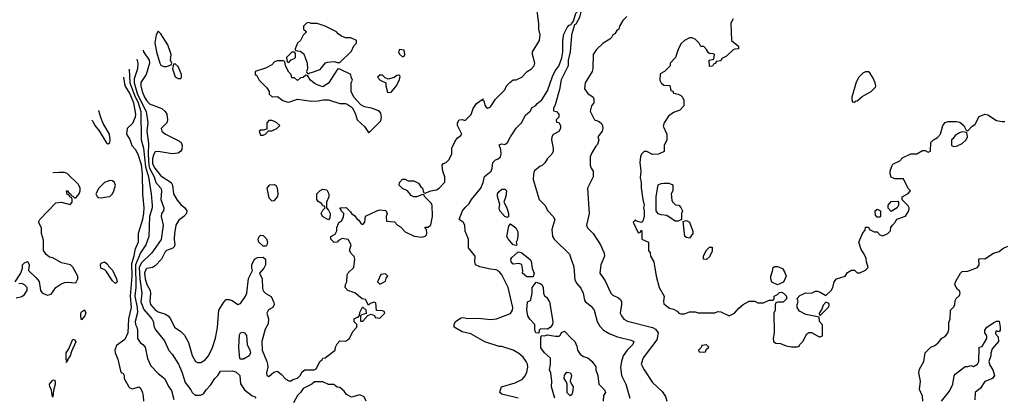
# Model space of a CAD drawing. Header units: inches. Extents: x 2380053 to 2584298, y 380219 to 546618.
# Tile 137 of 256: x 2426116 to 2433046, y 492937 to 495596. Entities that reach past the tile are written whole.
import ezdxf

# ---------------------------------------------------------------- set-up
doc = ezdxf.new("R2010")
doc.units = ezdxf.units.IN
doc.header["$MEASUREMENT"] = 0
doc.layers.add('C4429', color=7, linetype='Continuous')
doc.layers.add('C4439', color=7, linetype='Continuous')

msp = doc.modelspace()

# ---------------------------------------------------------------- linework, layer by layer
at = {"layer": 'C4429', "color": 2}
for points, elevation in [([(2426985.6, 495380.1), (2426987, 495370), (2427026.7, 495310), (2427030.3, 495290), (2427004.9, 495210), (2426967.7, 495152.3), (2426967.6, 495130), (2426977.6, 495090), (2426994, 495050), (2427010, 495023.8), (2427030, 495003.8), (2427116, 494970), (2427138.8, 494950), (2427150.7, 494930), (2427156, 494890), (2427151, 494870), (2427111.3, 494830), (2427116, 494810), (2427141, 494790), (2427241.3, 494741.3), (2427252.4, 494730), (2427260.3, 494710), (2427258, 494682), (2427250.4, 494669.6), (2427230, 494656.2), (2427190, 494651.5), (2427090, 494667.3), (2427070, 494664.5), (2427059.5, 494650), (2427050, 494619), (2427050, 494580.7), (2427067.9, 494550), (2427110, 494497.1), (2427182.8, 494450), (2427191, 494430), (2427199.1, 494370), (2427225.1, 494325.1), (2427250, 494294.8), (2427278.8, 494270), (2427291, 494250), (2427290.8, 494230), (2427271, 494210), (2427235.2, 494184.8), (2427214.9, 494150), (2427206, 494090), (2427203, 494050), (2427206.8, 494010), (2427202.8, 493997.2), (2427193.2, 493986.8), (2427150, 493969.6), (2427139.9, 493960.1), (2427112.7, 493910), (2427070, 493862.4), (2427050, 493851.5), (2427010, 493842.9), (2427003.4, 493836.6), (2426994.6, 493810), (2426998.5, 493770), (2427010, 493730.6), (2427034.3, 493690), (2427036.9, 493670), (2427032.3, 493612.3), (2427037.1, 493590), (2427070, 493553), (2427090, 493538.4), (2427142.5, 493522.5), (2427161, 493510), (2427177.3, 493490), (2427206, 493430), (2427250, 493401), (2427275.2, 493375.2), (2427303.4, 493323.4), (2427330.5, 493230.5), (2427352, 493190), (2427370, 493181), (2427390, 493181), (2427420.2, 493199.8), (2427445.2, 493230), (2427471.7, 493288.3), (2427493.6, 493353.6), (2427508.9, 493428.9), (2427518, 493550), (2427552.9, 493607.1), (2427570, 493624.7), (2427590, 493626), (2427610, 493618.8), (2427650, 493591.3), (2427670, 493598), (2427705.1, 493650), (2427714.5, 493670), (2427725.6, 493774.4), (2427755.3, 493830), (2427749.3, 493849.3), (2427749.3, 493870), (2427769.4, 493910.6), (2427790, 493920.7), (2427830, 493924.7), (2427844.7, 493910), (2427846, 493870), (2427833.7, 493846.3), (2427804.7, 493810), (2427822.8, 493770), (2427824.7, 493704.7), (2427830, 493686), (2427847.9, 493667.9), (2427886.4, 493646.4), (2427905.4, 493605.4), (2427906, 493590), (2427898, 493570), (2427867.1, 493552.9), (2427854.8, 493530), (2427866.8, 493490), (2427864.7, 493455.3), (2427842.8, 493417.2), (2427821, 493330), (2427822, 493270), (2427856.3, 493190), (2427860.7, 493170), (2427862.8, 493150), (2427852, 493110), (2427854, 493090), (2427870, 493084.7), (2427905.2, 493114.8), (2427930, 493121), (2427958.5, 493098.5), (2427990, 493064.7), (2428010, 493052), (2428027.3, 493052.7), (2428038, 493062), (2428070, 493071.3), (2428088.7, 493090), (2428103.7, 493116.3), (2428122, 493130), (2428189.3, 493130.7), (2428203.1, 493136.9), (2428230, 493191.3), (2428242, 493198), (2428250, 493212), (2428270, 493214), (2428276.4, 493223.6), (2428335.3, 493270), (2428338, 493290), (2428350, 493314), (2428370, 493334), (2428410, 493332), (2428438, 493350), (2428460.2, 493399.8), (2428488, 493430), (2428488, 493450), (2428469.3, 493469.3), (2428469, 493490), (2428490, 493502), (2428498, 493502), (2428508, 493512), (2428510, 493534), (2428528.9, 493571.1), (2428532, 493572), (2428552, 493552), (2428554, 493526), (2428522, 493518), (2428514, 493510), (2428514, 493474), (2428530, 493472), (2428566, 493514), (2428590, 493522), (2428612.7, 493512.7), (2428618, 493498), (2428650, 493494), (2428686, 493530), (2428682, 493542), (2428670, 493546), (2428628, 493548), (2428622, 493602), (2428610, 493606), (2428583.6, 493596.4), (2428570, 493586), (2428550, 493626), (2428526, 493630), (2428473.6, 493673.6), (2428426, 493690), (2428406, 493710), (2428408.4, 493731.6), (2428418, 493750), (2428420.4, 493799.6), (2428427.3, 493812.7), (2428468, 493850), (2428475.3, 493910), (2428468.9, 493928.9), (2428448, 493950), (2428438, 493970), (2428448, 494010), (2428428, 494048), (2428385.4, 494054.6), (2428359.6, 494040.4), (2428350, 494028.7), (2428330, 494028), (2428306, 494050), (2428306, 494070), (2428335.3, 494084.7), (2428348, 494110), (2428348, 494132), (2428360.4, 494159.6), (2428366, 494170), (2428380.4, 494179.6), (2428394.6, 494205.4), (2428398, 494230), (2428378, 494250), (2428378, 494258), (2428368, 494270), (2428412.7, 494272.7), (2428443.6, 494243.6), (2428452, 494230), (2428474.8, 494214.8), (2428490, 494192), (2428503.6, 494183.6), (2428518, 494158), (2428530, 494154), (2428546, 494170), (2428550, 494212), (2428630, 494251), (2428650, 494256), (2428691.6, 494251.6), (2428702, 494230), (2428694, 494210), (2428698, 494178), (2428752.7, 494172.7), (2428774, 494150), (2428796.9, 494136.9), (2428830, 494102), (2428892.7, 494072.7), (2428945.4, 494065.4), (2428970, 494072), (2428978, 494082), (2428982, 494090), (2428978, 494118), (2428968, 494130), (2428970, 494134), (2428990, 494134), (2429008.4, 494151.6), (2429022, 494210), (2429018, 494290), (2429010, 494306), (2428966, 494350), (2428962, 494362), (2428950, 494366), (2428910, 494348), (2428890, 494348), (2428870, 494358), (2428846, 494390), (2428810, 494406), (2428786, 494430), (2428788, 494450), (2428810, 494474), (2428830, 494472), (2428850, 494462), (2428890, 494462), (2428923.6, 494443.6), (2428939.6, 494419.6), (2428952, 494410), (2428958, 494378), (2428970, 494374), (2429008.9, 494391.1), (2429050, 494398), (2429068, 494410), (2429108.4, 494451.6), (2429108.7, 494490), (2429093.2, 494530), (2429088.4, 494571.6), (2429098, 494582), (2429118, 494590), (2429135.3, 494610), (2429158, 494650), (2429158, 494690), (2429180.4, 494739.6), (2429196.4, 494763.6), (2429220.4, 494779.6), (2429228, 494790), (2429198, 494850), (2429198, 494870), (2429208, 494890), (2429230, 494892), (2429250, 494886), (2429292.3, 494927.7), (2429306.6, 494970), (2429330, 495006), (2429378, 495038), (2429374, 495030), (2429383.6, 495023.6), (2429390, 494994), (2429399.6, 494979.6), (2429410, 494972), (2429430, 494982), (2429464.7, 495035.3), (2429530, 495102), (2429542, 495130), (2429565.6, 495154.4), (2429590, 495171.3), (2429610, 495172), (2429648.9, 495191.1), (2429688, 495230), (2429718, 495250), (2429738, 495270), (2429742, 495290), (2429724, 495350), (2429724, 495370), (2429774, 495450), (2429779, 495490), (2429769, 495530), (2429768.9, 495568.9), (2429754, 495690)], 74), ([(2429624, 492930), (2429510, 492959), (2429495.3, 492970), (2429496.4, 492983.6), (2429506, 493010), (2429602, 493038), (2429654.8, 493065.2), (2429672.5, 493087.5), (2429685.6, 493114.4), (2429693.2, 493150), (2429689.3, 493170), (2429681.2, 493190), (2429660.1, 493220.1), (2429630, 493245.2), (2429589.4, 493269.4), (2429510, 493295.3), (2429490, 493295.3), (2429390, 493328.7), (2429290, 493384), (2429230, 493399), (2429174, 493430), (2429173.2, 493450), (2429182.7, 493470), (2429223.2, 493496.8), (2429238, 493498), (2429270, 493491), (2429344.7, 493495.3), (2429430, 493485.2), (2429471.2, 493488.8), (2429570, 493528), (2429584.5, 493550), (2429587, 493570), (2429553.3, 493710), (2429510, 493799), (2429490, 493822), (2429470, 493835.1), (2429430, 493838.4), (2429354.8, 493854.8), (2429324, 493870), (2429319, 493890), (2429322, 493930), (2429275.3, 493990), (2429274, 494050), (2429250, 494106), (2429248, 494150), (2429238, 494170), (2429209, 494190), (2429232.3, 494250), (2429250, 494274), (2429279.3, 494300.7), (2429296, 494330), (2429361.2, 494410), (2429378, 494450), (2429387.3, 494492.7), (2429433.2, 494530), (2429442, 494550), (2429446, 494590), (2429464, 494610), (2429483.2, 494616.8), (2429499, 494630), (2429504.5, 494650), (2429502.5, 494682.5), (2429490, 494714), (2429510, 494721), (2429530, 494718), (2429548, 494730), (2429569.1, 494770.9), (2429610, 494832), (2429648, 494870), (2429676.4, 494923.6), (2429708.4, 494951.6), (2429723.1, 494976.9), (2429748.4, 494991.6), (2429756.4, 495003.6), (2429790, 495031.3), (2429830, 495094.8), (2429864.9, 495195.1), (2429884.8, 495235.2), (2429911.2, 495268.8), (2429932.3, 495327.7), (2429939.5, 495370), (2429939.7, 495450), (2429946.6, 495493.4), (2429970, 495541), (2429983.9, 495556.1), (2429997.5, 495562.5), (2430000, 495565.9)], 70), ([(2430000, 495485.2), (2429990.4, 495370), (2429976.3, 495310), (2429975.3, 495270), (2429927.5, 495172.5), (2429916.3, 495103.7), (2429884, 494996), (2429872, 494970), (2429874, 494954), (2429894, 494950), (2429911.1, 494931.1), (2429911, 494909), (2429892, 494890), (2429894, 494874), (2429911.1, 494871.1), (2429922, 494850), (2429922, 494830), (2429910, 494808), (2429871.6, 494788.4), (2429862, 494770), (2429858, 494750), (2429871.3, 494690), (2429871.3, 494670), (2429862, 494650), (2429830, 494618), (2429811.1, 494588.9), (2429792, 494570), (2429776.9, 494563.1), (2429738, 494530), (2429731.1, 494508.9), (2429730.8, 494470), (2429771.3, 494330), (2429812, 494290), (2429832, 494250), (2429871.1, 494211.1), (2429882, 494190), (2429862, 494118), (2429864.7, 494070), (2429878, 494050), (2429985.4, 493945.4), (2430000, 493901.5)], 70), ([(2426939.5, 495317.5), (2426946.4, 495290), (2426943.8, 495250), (2426921.9, 495178.1), (2426922.2, 495150), (2426945.9, 495070), (2427005.2, 494950), (2427016.5, 494870), (2427011.5, 494810), (2427023.4, 494723.4), (2427019, 494650), (2427023.5, 494570), (2427029.6, 494549.6), (2427061.8, 494490), (2427073.7, 494450), (2427108.9, 494408.9), (2427113.1, 494390), (2427108.8, 494330), (2427130.6, 494270), (2427127.3, 494250), (2427114.8, 494230), (2427110.7, 494210), (2427124.9, 494150), (2427112, 494048), (2427044.9, 493955.1), (2426970, 493881.3), (2426957.1, 493850), (2426960.6, 493770), (2426976.4, 493670), (2426969.2, 493610), (2426990, 493556.4), (2427046.7, 493490), (2427055.8, 493470), (2427062, 493430), (2427072.7, 493410), (2427134.8, 493334.8), (2427165.8, 493265.8), (2427190, 493241), (2427232.4, 493170), (2427257.2, 493117.2), (2427280.3, 493040.3), (2427321, 492990), (2427330, 492972), (2427350, 492952), (2427388.4, 492951.6), (2427410, 492962), (2427428.7, 492990), (2427458.6, 493021.4), (2427489, 493070), (2427509.3, 493090.7), (2427530, 493122), (2427610, 493123.1), (2427636.7, 493116.7), (2427664, 493090), (2427670.9, 493030.9), (2427698, 492990), (2427750.6, 492950.6), (2427770, 492941), (2427778.8, 492930)], 70), ([(2426887.3, 495246.7), (2426890.9, 495150), (2426923.9, 495063.9), (2426950.1, 495010), (2426968.3, 494950), (2426971.4, 494750), (2426988.1, 494690), (2427000.6, 494560.6), (2427021.6, 494490), (2427041.6, 494370), (2427048.7, 494290), (2427048.8, 494270), (2427028.2, 494210), (2427023.8, 494070), (2427002.6, 494010), (2426966.8, 493953.2), (2426931.4, 493868.6), (2426934.2, 493710), (2426926.3, 493650), (2426942.6, 493570), (2426944.9, 493535.1), (2426928.8, 493470), (2426930.6, 493450.6), (2426940.7, 493430), (2426944, 493410), (2426944, 493350), (2426963.4, 493323.4), (2426982.8, 493310), (2426999.1, 493290), (2427014.9, 493210), (2427038.4, 493158.4), (2427090, 493104.7), (2427134.8, 493070), (2427166, 493010), (2427184.5, 492984.5), (2427201.4, 492921.4)], 66), ([(2426846.4, 495191.2), (2426854.9, 495130), (2426890, 495074.4), (2426917.6, 495010), (2426930.2, 494930), (2426928.5, 494910), (2426910, 494864), (2426871.3, 494830), (2426866.8, 494790), (2426890, 494752), (2426906, 494710), (2426930, 494681), (2426950, 494642.8), (2426970, 494576), (2426978.6, 494510), (2426980.9, 494370), (2426990.3, 494270), (2426987.3, 494232.7), (2426979.5, 494190), (2426948.5, 494090), (2426948.7, 494030), (2426925.3, 493974.7), (2426918.6, 493930), (2426903.6, 493876.4), (2426904.3, 493790), (2426892.1, 493650), (2426900.9, 493570), (2426882, 493490), (2426877.7, 493390), (2426856.7, 493343.3), (2426797.6, 493302.4), (2426786, 493270), (2426788.2, 493250), (2426805.5, 493205.5), (2426824.5, 493124.5), (2426830, 493112), (2426843.6, 493103.6), (2426851.6, 493091.6), (2426851.3, 493070), (2426882.8, 493010), (2426890, 493002.8), (2426910, 492996), (2426954, 493010), (2426963.6, 493003.6), (2426978, 492978), (2426985.4, 492945.4), (2426986, 492910)], 62), ([(2426623.2, 494888.5), (2426630, 494881), (2426644.9, 494850), (2426673.9, 494813.9), (2426730, 494722.8), (2426738, 494722), (2426749.2, 494730.8), (2426751.8, 494750), (2426747.8, 494790), (2426703.9, 494863.9), (2426686, 494906), (2426673.6, 494953.6), (2426672.7, 494955.7)], 62), ([(2426084, 493750), (2426124, 493810), (2426134.6, 493845.4), (2426135.3, 493870), (2426150, 493884.7), (2426170, 493894), (2426174, 493890), (2426182, 493870), (2426178, 493830), (2426230, 493781), (2426252.3, 493752.3), (2426262.8, 493690), (2426273.4, 493673.4), (2426310, 493656.3), (2426336.6, 493663.4), (2426369.6, 493710.4), (2426405.8, 493734.2), (2426430, 493744.9), (2426450, 493747.7), (2426510, 493744), (2426526, 493770), (2426524.5, 493790), (2426514, 493810), (2426490, 493853.2), (2426473.2, 493870), (2426410, 493883.7), (2426350, 493919.3), (2426324.8, 493924.8), (2426301.5, 493941.5), (2426284, 493970), (2426283.1, 494043.1), (2426268.7, 494090), (2426268, 494130), (2426248, 494170), (2426258, 494190), (2426370, 494306), (2426410, 494311), (2426470, 494294), (2426486, 494310), (2426486, 494330), (2426482, 494342), (2426470, 494346), (2426462, 494362), (2426450, 494366), (2426446, 494390), (2426451.6, 494391.6), (2426458, 494378), (2426474, 494370), (2426478, 494358), (2426490, 494354), (2426502, 494342), (2426510, 494342), (2426534, 494370), (2426541.2, 494390), (2426541.2, 494410), (2426530, 494435.3), (2426450, 494513.2), (2426430, 494519.3), (2426390, 494520.9), (2426350, 494517), (2426349.2, 494516.8)], 62), ([(2426090, 493637.3), (2426130, 493647.7), (2426150, 493661), (2426169, 493690), (2426168.7, 493710), (2426150, 493728.7), (2426130, 493739), (2426110, 493735.3)], 62), ([(2429882, 492930), (2429858, 493010), (2429862, 493050), (2429854, 493110), (2429845.2, 493130), (2429851.5, 493168.5), (2429851.5, 493211.5), (2429809.7, 493249.7), (2429784.9, 493284.9), (2429784.7, 493355.3), (2429788.4, 493371.6), (2429810, 493370.7), (2429830, 493376.3), (2429887.1, 493367.1), (2429912.4, 493367.6), (2429922.9, 493377.1), (2429930, 493394), (2429950, 493402), (2430000, 493352)], 66), ([(2430000, 492955.3), (2429990, 492946.6), (2429968.9, 492968.9), (2429968, 493030), (2429964.4, 493044.4), (2429947.3, 493070), (2429950, 493094), (2429967.1, 493112.9), (2429970, 493114), (2429993.4, 493110), (2429999.5, 493090), (2429990.4, 493050), (2430000, 493030.7)], 62), ([(2428555.3, 492910), (2428540.4, 492940.4), (2428510, 492955.3), (2428450, 492938), (2428416.4, 492956.4), (2428400.4, 492980.4), (2428370, 493006), (2428350, 493008), (2428327.3, 493027.3), (2428290, 493028), (2428250, 493046), (2428190, 493046), (2428171.6, 493028.4), (2428110, 492998), (2428092, 492970), (2428071.1, 492948.9), (2428042, 492898)], 74)]:
    msp.add_lwpolyline(points, dxfattribs=dict(at, elevation=elevation))
for points, elevation in [([(2428150, 495575.3), (2428134, 495570), (2428114, 495550), (2428114, 495530), (2428132, 495512), (2428131.6, 495508.4), (2428110, 495486), (2428091.1, 495448.9), (2428072, 495430), (2428054, 495390), (2428058, 495378), (2428090, 495374), (2428115.3, 495355.3), (2428138, 495290), (2428142, 495250), (2428134, 495230), (2428138, 495218), (2428150, 495214), (2428158, 495222), (2428170, 495224.7), (2428230, 495244.7), (2428268.9, 495291.1), (2428283.1, 495296.9), (2428330, 495302), (2428350, 495294), (2428370, 495294), (2428450, 495374), (2428468.4, 495411.6), (2428486, 495430), (2428486, 495450), (2428447.3, 495467.3), (2428410, 495468), (2428380.4, 495480.4), (2428356.4, 495496.4), (2428346, 495510), (2428266, 495550), (2428210, 495568), (2428168, 495568)], 78), ([(2427090, 495514), (2427076, 495490), (2427067.7, 495432.3), (2427078, 495370), (2427102, 495290), (2427110, 495276), (2427130, 495266), (2427150, 495266), (2427182, 495278), (2427186, 495290), (2427178, 495310), (2427182, 495350), (2427157.5, 495417.5), (2427110, 495495.3)], 78), ([(2428790, 495386), (2428782, 495370), (2428790, 495354), (2428810, 495334), (2428822, 495338), (2428826, 495350), (2428822, 495382)], 78), ([(2428050, 495366), (2428030, 495366), (2427994, 495330), (2427998, 495298), (2428010, 495294), (2428027.3, 495312.7), (2428050, 495322), (2428058, 495330), (2428058, 495358)], 78), ([(2427210, 495286), (2427198, 495282), (2427192, 495250), (2427210, 495194), (2427230, 495182), (2427250, 495182), (2427255.3, 495190), (2427255.3, 495210), (2427230, 495266)], 78), ([(2427970, 495306), (2427930, 495306), (2427910, 495298), (2427890, 495278), (2427845.4, 495254.6), (2427774, 495230), (2427774, 495210), (2427783.6, 495203.6), (2427802, 495170), (2427855.3, 495115.3), (2427871.3, 495090), (2427872, 495072), (2427892.7, 495052.7), (2427930, 495054), (2427967.1, 495027.1), (2427996.9, 495016.9), (2428010, 495016), (2428070, 495036), (2428170, 495021), (2428216.5, 495023.5), (2428251.1, 495031.1), (2428288.9, 495031.1), (2428370, 495006), (2428410, 495004.7), (2428419.8, 494999.8), (2428456.8, 494976.8), (2428478, 494938), (2428492, 494890), (2428543.6, 494843.6), (2428570, 494802), (2428586, 494810), (2428656.4, 494883.6), (2428662, 494910), (2428656.4, 494936.4), (2428648.7, 494948.7), (2428635.3, 494955.3), (2428592.1, 494972.1), (2428543.2, 494983.2), (2428516.5, 494996.5), (2428468, 495050), (2428448, 495090), (2428448.7, 495150), (2428458, 495170), (2428448, 495190), (2428446, 495210), (2428370, 495248), (2428352.7, 495247.3), (2428290, 495149), (2428250, 495124), (2428210, 495137.2), (2428189.4, 495149.4), (2428162, 495170), (2428142, 495202), (2428130, 495206), (2428111.6, 495188.4), (2428092.7, 495187.3), (2428070, 495168), (2428050, 495186), (2428030, 495186), (2428026, 495210), (2428010, 495226), (2427986, 495270), (2427982, 495302)], 78), ([(2428790, 495206), (2428770, 495202), (2428751, 495189), (2428710, 495178), (2428687.3, 495187.3), (2428670, 495206), (2428650, 495206), (2428634, 495190), (2428654, 495170), (2428692, 495152), (2428692, 495130), (2428705.4, 495085.4), (2428710, 495082), (2428730, 495086), (2428769, 495130), (2428790, 495174), (2428794.6, 495194.6)], 78), ([(2427890, 494886), (2427870, 494886), (2427854, 494870), (2427854, 494826), (2427830, 494818), (2427810, 494818), (2427802, 494810), (2427810, 494782), (2427830, 494782), (2427846, 494790), (2427866, 494814), (2427890, 494812), (2427926, 494830), (2427946, 494850), (2427926, 494870), (2427910, 494878)], 78), ([(2426750, 494464), (2426712, 494450), (2426672, 494410), (2426652, 494370), (2426662, 494350), (2426670, 494344.7), (2426690, 494341), (2426730, 494347.3), (2426750, 494351.3), (2426768.7, 494370), (2426777.2, 494390), (2426789, 494430), (2426782, 494450), (2426770, 494462)], 62), ([(2427910, 494433.2), (2427872, 494430), (2427854.8, 494410), (2427870, 494342), (2427890, 494321), (2427910, 494322.8), (2427932.3, 494350), (2427935.1, 494370), (2427929.2, 494410), (2427922.7, 494422.7)], 78), ([(2428290, 494186), (2428246, 494210), (2428238, 494230), (2428250, 494254), (2428266, 494270), (2428262, 494282), (2428250, 494286), (2428240.4, 494300.4), (2428216.4, 494316.4), (2428208, 494330), (2428208, 494370), (2428230, 494392), (2428250, 494402), (2428278, 494398), (2428292, 494370), (2428291.6, 494348.4), (2428274, 494310), (2428274, 494270), (2428290, 494254), (2428302, 494230), (2428299.6, 494200.4)], 74), ([(2429550, 494202), (2429530, 494209), (2429496.2, 494250), (2429489.7, 494269.7), (2429495.5, 494295.5), (2429478.7, 494350), (2429479.8, 494370), (2429490, 494386.4), (2429510, 494402.6), (2429530, 494403), (2429543, 494390), (2429538.3, 494350), (2429522.8, 494310), (2429544.4, 494270), (2429556.3, 494230), (2429556, 494210)], 66), ([(2429610, 494005.2), (2429589.6, 494009.6), (2429553.4, 494053.4), (2429545.2, 494070), (2429557.5, 494142.5), (2429570, 494158), (2429608, 494130), (2429621.8, 494101.8), (2429622.6, 494070), (2429617.7, 494042.3), (2429610.7, 494030), (2429614.8, 494010)], 66), ([(2427830, 494002), (2427799, 494030), (2427793.2, 494050), (2427801.2, 494070), (2427810, 494078.8), (2427830, 494077.3), (2427852.3, 494052.3), (2427858.8, 494030), (2427856, 494010), (2427850, 494002)], 74), ([(2429686, 493786), (2429655.3, 493810), (2429657, 493830), (2429650, 493872), (2429630, 493879.5), (2429590, 493875.3), (2429575.3, 493890), (2429573.2, 493910), (2429579.3, 493920.7), (2429621.2, 493958.8), (2429630, 493962), (2429650, 493954.9), (2429710, 493906), (2429715.6, 493895.6), (2429723, 493843), (2429737.1, 493810), (2429730, 493786)], 66), ([(2426790, 493738), (2426770, 493758), (2426725.2, 493825.2), (2426714.6, 493834.6), (2426686.6, 493846.6), (2426684.5, 493870), (2426690, 493881), (2426712, 493890), (2426734.4, 493874.4), (2426741, 493861), (2426770, 493832), (2426798, 493770), (2426802, 493750)], 58), ([(2428690, 493806), (2428658, 493802), (2428634, 493750), (2428650, 493734), (2428670, 493742), (2428690, 493754), (2428698, 493782), (2428706, 493790)], 74), ([(2429830, 493416.2), (2429782, 493418), (2429772, 493410), (2429770, 493388), (2429748, 493390), (2429742, 493410), (2429742, 493450), (2429707.2, 493487.2), (2429693.2, 493510), (2429685.2, 493550), (2429689, 493610), (2429710, 493618), (2429714.5, 493625.5), (2429722.6, 493670), (2429723.5, 493710), (2429750, 493747.7), (2429778.8, 493738.8), (2429790.5, 493730.5), (2429799.1, 493710), (2429802, 493670), (2429810, 493651.3), (2429822.5, 493642.5), (2429844, 493610), (2429868.8, 493470), (2429866.7, 493450), (2429850.4, 493429.6)], 66), ([(2426550, 493482), (2426544.8, 493504.8), (2426546.3, 493530), (2426550, 493538.8), (2426572.7, 493552.7), (2426580.4, 493530), (2426574, 493510)], 58), ([(2427670, 493205.2), (2427664, 493210), (2427657, 493290), (2427662.7, 493377.3), (2427670, 493391.3), (2427685.2, 493394.8), (2427698, 493390), (2427712.3, 493372.3), (2427716.3, 493310), (2427735.5, 493270), (2427739.1, 493250), (2427731, 493230), (2427690, 493206)], 70), ([(2426442, 493182), (2426448, 493192), (2426442.7, 493202.7), (2426443.6, 493250), (2426462, 493278), (2426490, 493346.8), (2426502, 493342), (2426510, 493328.7), (2426479.3, 493260.7), (2426470.4, 493230), (2426453.8, 493206.2), (2426450, 493188.7)], 58), ([(2426350, 492938), (2426344, 492950), (2426339, 492990), (2426327, 493010), (2426324.5, 493030), (2426350, 493058), (2426359.6, 493059.6), (2426365.4, 493045.4), (2426364.9, 493030), (2426354.4, 492985.6)], 58)]:
    msp.add_lwpolyline(points, close=True, dxfattribs=dict(at, elevation=elevation))
at = {"layer": 'C4439', "color": 2}
for points, elevation in [([(2430000, 495565.9), (2430014.6, 495585.4), (2430030, 495642), (2430050, 495661), (2430064.7, 495650), (2430056.3, 495610), (2430030, 495564), (2430021.4, 495558.6), (2430000.4, 495490), (2430000, 495485.2)], 70), ([(2430390, 495618), (2430362, 495590), (2430338, 495550), (2430332, 495530), (2430319.6, 495520.4), (2430303.6, 495496.4), (2430291.6, 495488.4), (2430282, 495470), (2430270, 495458), (2430222, 495430), (2430175.3, 495384.7), (2430151.3, 495350), (2430150.9, 495249.1), (2430144.7, 495230), (2430096, 495150), (2430091, 495110), (2430115.3, 495075.3), (2430152, 495050), (2430156.9, 495036.9), (2430156, 495010), (2430141, 494990), (2430131.6, 494951.6), (2430136.9, 494936.9), (2430162, 494890), (2430190, 494881), (2430207.7, 494867.7), (2430218.8, 494850), (2430220.7, 494830), (2430216, 494810), (2430186, 494770), (2430192, 494750), (2430182, 494718), (2430170, 494706), (2430142, 494658), (2430131.3, 494630), (2430131.6, 494571.6), (2430138, 494550), (2430151.3, 494530), (2430151.3, 494490), (2430112, 494410), (2430124.7, 494230), (2430104.7, 494150), (2430111.1, 494131.1), (2430151.3, 494090), (2430204.7, 494010), (2430230.7, 493950.7), (2430231, 493930), (2430206.8, 493870), (2430198.8, 493810), (2430235.9, 493755.9), (2430276, 493670), (2430290, 493656), (2430330, 493637.3), (2430344.5, 493624.5), (2430351, 493610), (2430350.9, 493590.9), (2430342.8, 493530), (2430350.8, 493510), (2430368.1, 493488.1), (2430393.2, 493473.2), (2430570, 493427.7), (2430590, 493417.3), (2430610.4, 493390), (2430599.2, 493340.8), (2430504.1, 493215.9), (2430491, 493170), (2430510.7, 493130.7), (2430570, 493042), (2430636.9, 492976.9), (2430662, 492942), (2430671.3, 492910)], 74), ([(2431138, 495602), (2431122, 495570), (2431124.7, 495450), (2431174, 495410), (2431174, 495390), (2431150, 495388.7), (2431136.9, 495383.1), (2431090, 495338), (2431058, 495322), (2431050, 495306), (2431018, 495302), (2431012.7, 495287.3), (2430998, 495282), (2430992.7, 495267.3), (2430970, 495266), (2430969, 495311), (2431002, 495318), (2431006, 495350), (2430996.4, 495356.4), (2430970, 495358), (2430963.1, 495363.1), (2430950, 495386), (2430930, 495406), (2430910, 495406), (2430898, 495430), (2430870, 495458), (2430850, 495468), (2430830, 495468), (2430794, 495450), (2430770, 495426), (2430750, 495386), (2430730.9, 495329.1), (2430694, 495290), (2430694, 495270), (2430654, 495230), (2430624.7, 495215.3), (2430622, 495170), (2430631.6, 495151.6), (2430650, 495134), (2430692.7, 495132.7), (2430698, 495098), (2430712, 495092), (2430718, 495078), (2430750, 495072), (2430770, 495062), (2430782, 495050), (2430791.3, 495030), (2430791.1, 494988.9), (2430762, 494958), (2430716.9, 494943.1), (2430683.5, 494916.5), (2430651.3, 494870), (2430645.4, 494845.4), (2430671.3, 494790), (2430670.9, 494749.1), (2430652, 494710), (2430652.7, 494667.3), (2430611.6, 494648.4), (2430570, 494646), (2430530, 494668.7), (2430510, 494668.7), (2430491.3, 494650), (2430486.4, 494633.6), (2430481, 494590), (2430488.2, 494530), (2430482, 494482), (2430490.7, 494450), (2430490.7, 494410.7), (2430501, 494330), (2430511, 494290), (2430506, 494270), (2430511.3, 494250), (2430511, 494210), (2430502, 494178), (2430492.7, 494167.3), (2430458, 494178), (2430450, 494186), (2430434, 494170), (2430470, 494094), (2430482, 494098), (2430490, 494114), (2430494, 494110), (2430494, 494050), (2430542, 494030), (2430542, 493970), (2430553.7, 493953.7), (2430556, 493930), (2430579.1, 493890), (2430594.8, 493790), (2430616, 493710), (2430651.3, 493650), (2430646, 493614), (2430650, 493594), (2430690, 493564.7), (2430718, 493558), (2430743.6, 493543.6), (2430754, 493530), (2430770, 493524.7), (2430794.6, 493525.4), (2430830, 493538), (2430870, 493538), (2430890, 493531.3), (2431008.4, 493531.6), (2431030, 493541), (2431050, 493538.8), (2431110, 493511.3), (2431148, 493530), (2431176.4, 493563.6), (2431208.7, 493591.3), (2431250, 493614), (2431290, 493614), (2431310, 493602), (2431350, 493602), (2431390, 493622), (2431418, 493622), (2431426, 493630), (2431426, 493650), (2431450, 493662), (2431464.7, 493675.3), (2431476.9, 493676.9), (2431491.1, 493671.1), (2431512, 493650), (2431512, 493630), (2431490, 493606), (2431450, 493606), (2431438, 493602), (2431432.7, 493587.3), (2431432, 493550), (2431424.7, 493530), (2431426, 493390), (2431418, 493350), (2431422, 493330), (2431438, 493318), (2431470, 493314.8), (2431510, 493298.8), (2431548.4, 493291.6), (2431587.3, 493292.7), (2431602, 493298), (2431606, 493310), (2431629, 493331), (2431656.4, 493383.6), (2431670, 493394), (2431690, 493394), (2431743.6, 493363.6), (2431750, 493362), (2431766, 493370), (2431767.3, 493447.3), (2431746, 493470), (2431742, 493502), (2431650, 493519), (2431603.7, 493543.7), (2431588, 493570), (2431588, 493590), (2431595.3, 493610), (2431588, 493632), (2431607.3, 493652.7), (2431648.4, 493671.6), (2431690, 493671.3), (2431716.4, 493683.6), (2431730, 493684.7), (2431750, 493678), (2431790, 493654), (2431828, 493690), (2431838, 493710), (2431848, 493750), (2431866, 493770), (2431926, 493790), (2431943.1, 493816.9), (2431970, 493832), (2431991.6, 493831.6), (2432010, 493814), (2432030, 493814), (2432070, 493832), (2432088, 493850), (2432075.3, 493890), (2432074.6, 493914.6), (2432058, 493950), (2432038, 493978), (2432022, 494030), (2432050, 494094), (2432067.3, 494112.7), (2432070, 494134), (2432090, 494134), (2432098, 494118), (2432130, 494102), (2432150, 494102), (2432170, 494082), (2432190, 494074), (2432226, 494090), (2432246, 494110), (2432248.4, 494131.6), (2432258, 494150), (2432278, 494170), (2432288.7, 494191.3), (2432350, 494212), (2432374, 494250), (2432375.3, 494270), (2432370, 494286), (2432327.3, 494327.3), (2432327.3, 494347.3), (2432368.4, 494371.6), (2432386, 494390), (2432370, 494406), (2432335.3, 494475.3), (2432274.6, 494474.6), (2432250, 494488), (2432242, 494510), (2432242, 494530), (2432254.6, 494565.4), (2432262, 494578), (2432310, 494602), (2432330, 494622), (2432388.9, 494651.1), (2432430, 494652), (2432470, 494674), (2432490, 494674), (2432510, 494662), (2432526, 494670), (2432528, 494730), (2432548, 494750), (2432574.6, 494765.4), (2432598, 494790), (2432614, 494850), (2432629.1, 494870.9), (2432650, 494878.8), (2432710, 494878.8), (2432733.7, 494873.7), (2432762, 494850), (2432778, 494818), (2432790, 494814), (2432816.4, 494843.6), (2432840.4, 494859.6), (2432870, 494914), (2432908.9, 494931.1), (2432930, 494924.7), (2432990, 494886), (2433030, 494878), (2433050, 494878)], 78), ([(2432472.7, 492910), (2432470, 492946), (2432449.1, 492990.9), (2432457.2, 493050), (2432444, 493110), (2432450, 493134), (2432479, 493190), (2432489.4, 493250.6), (2432529.4, 493290.6), (2432558, 493302), (2432580.2, 493319.8), (2432605.6, 493354.4), (2432630, 493364.7), (2432648.7, 493390), (2432654.6, 493414.6), (2432656.4, 493463.6), (2432666, 493490), (2432668.4, 493551.6), (2432690, 493574), (2432698, 493590), (2432700.4, 493619.6), (2432707.3, 493632.7), (2432730, 493654), (2432735.3, 493670), (2432730, 493686), (2432716.4, 493696.4), (2432698, 493730), (2432702, 493750), (2432738, 493810), (2432750, 493822), (2432790, 493824.7), (2432858, 493850), (2432868, 493870), (2432866, 493910), (2432870, 493914), (2432910, 493912), (2432969.2, 493950.8), (2433010, 493964.7), (2433034.6, 493985.4), (2433070, 494002)], 74), ([(2430000, 493901.5), (2430015.3, 493855.3), (2430023.5, 493763.5), (2430038, 493738), (2430066.4, 493706.4), (2430081, 493670), (2430090, 493622), (2430098, 493610), (2430138.5, 493578.5), (2430158, 493550), (2430181, 493470), (2430198, 493438), (2430224.7, 493410), (2430270, 493382.8), (2430322.5, 493362.5), (2430419.8, 493339.8), (2430438, 493330), (2430430.8, 493310), (2430390.8, 493270), (2430364, 493230), (2430350.8, 493190), (2430344, 493150), (2430350.7, 493090.7), (2430381, 493030), (2430411, 492930)], 70), ([(2432604, 492910), (2432660.2, 492979.8), (2432684, 493030), (2432692.5, 493087.5), (2432700.7, 493099.3), (2432770, 493154), (2432790, 493154), (2432810, 493162), (2432830, 493154), (2432858, 493170), (2432866, 493190), (2432868, 493290), (2432890, 493294), (2432922, 493350), (2432922, 493370), (2432908.7, 493390), (2432909, 493410), (2432922, 493430), (2432970, 493462), (2432990, 493472), (2433010, 493474), (2433018, 493430), (2433018, 493410), (2433010, 493398), (2432990, 493406), (2432983.6, 493396.4), (2432983.6, 493383.6), (2433002, 493362), (2433004.7, 493330), (2432961, 493279), (2432951.6, 493248.4), (2432951.3, 493230), (2432936, 493190), (2432943.5, 493163.5), (2432964.7, 493130), (2432978, 493090), (2432962, 493070), (2432910, 493048), (2432879.1, 493000.9), (2432842, 492970), (2432839.6, 492920.4)], 70), ([(2430000, 493352), (2430022, 493330), (2430036.9, 493296.9), (2430042, 493270), (2430059.6, 493239.6), (2430084.7, 493224.7), (2430115.3, 493215.3), (2430146, 493190), (2430170.8, 493150.8), (2430171.3, 493130), (2430184.7, 493090), (2430191, 493030), (2430231.3, 492990), (2430238, 492970), (2430226, 492950), (2430222.8, 492910)], 66), ([(2430000, 493030.7), (2430010.3, 493010), (2430007.7, 492970), (2430002.5, 492957.5), (2430000, 492955.3)], 62)]:
    msp.add_lwpolyline(points, dxfattribs=dict(at, elevation=elevation))
for points, elevation in [([(2432090, 495228), (2432070, 495228), (2432050, 495218), (2432022, 495190), (2432003.5, 495156.5), (2431972, 495050), (2431972.7, 495032.7), (2431978, 495018), (2431990, 495014), (2431998, 495022), (2432010, 495024.7), (2432044.7, 495055.3), (2432108.9, 495091.1), (2432139, 495121), (2432142, 495130), (2432138, 495150), (2432123.1, 495183.1), (2432100.4, 495220.4)], 82), ([(2432750, 494806), (2432730, 494798), (2432699.6, 494780.4), (2432683.6, 494756.4), (2432674, 494750), (2432674, 494710), (2432690, 494702), (2432710, 494704.7), (2432750, 494724.7), (2432778, 494750), (2432786, 494770), (2432782, 494802)], 78), ([(2430730, 494178), (2430670, 494218), (2430630, 494222), (2430610, 494228.7), (2430595.3, 494250), (2430595.3, 494350), (2430610, 494432), (2430630, 494442), (2430650, 494444.7), (2430683.6, 494443.6), (2430712, 494432), (2430712, 494390), (2430702, 494370), (2430705.4, 494325.4), (2430710, 494314), (2430732, 494292), (2430754, 494290), (2430770, 494274), (2430782, 494250), (2430774, 494230), (2430774, 494186), (2430770, 494186), (2430750, 494178)], 78), ([(2432250, 494246), (2432228.4, 494268.4), (2432228.7, 494290), (2432250, 494316), (2432296.9, 494316.9), (2432302, 494310), (2432302, 494290), (2432292, 494270)], 78), ([(2432150, 494206), (2432140.4, 494220.4), (2432138, 494250), (2432150, 494262), (2432174, 494250), (2432174, 494210), (2432170, 494206)], 78), ([(2430830, 494058), (2430810, 494062), (2430798, 494070), (2430786, 494174), (2430810, 494182), (2430830.9, 494170.9), (2430852.7, 494107.3), (2430854, 494090)], 78), ([(2430950, 493908), (2430928.9, 493908.9), (2430928, 493930), (2430948, 493970), (2430970, 493994), (2430990, 493994), (2430990, 493966), (2430970, 493926)], 78), ([(2431450, 493728.7), (2431410, 493748), (2431402, 493770), (2431402, 493790), (2431414.6, 493825.4), (2431418, 493850), (2431430, 493858), (2431450, 493858), (2431483.6, 493843.6), (2431499.8, 493819.8), (2431511.3, 493790), (2431492, 493748)], 78), ([(2431790, 493606), (2431770, 493586), (2431762, 493558), (2431742, 493530), (2431742, 493522), (2431750, 493514), (2431810, 493574), (2431814, 493590), (2431810, 493598)], 78), ([(2430950, 493306), (2430918, 493302), (2430912.7, 493287.3), (2430894, 493270), (2430898, 493258), (2430930, 493254), (2430942, 493258), (2430947.3, 493272.7), (2430966, 493290)], 78)]:
    msp.add_lwpolyline(points, close=True, dxfattribs=dict(at, elevation=elevation))

doc.saveas('drawing.dxf')
